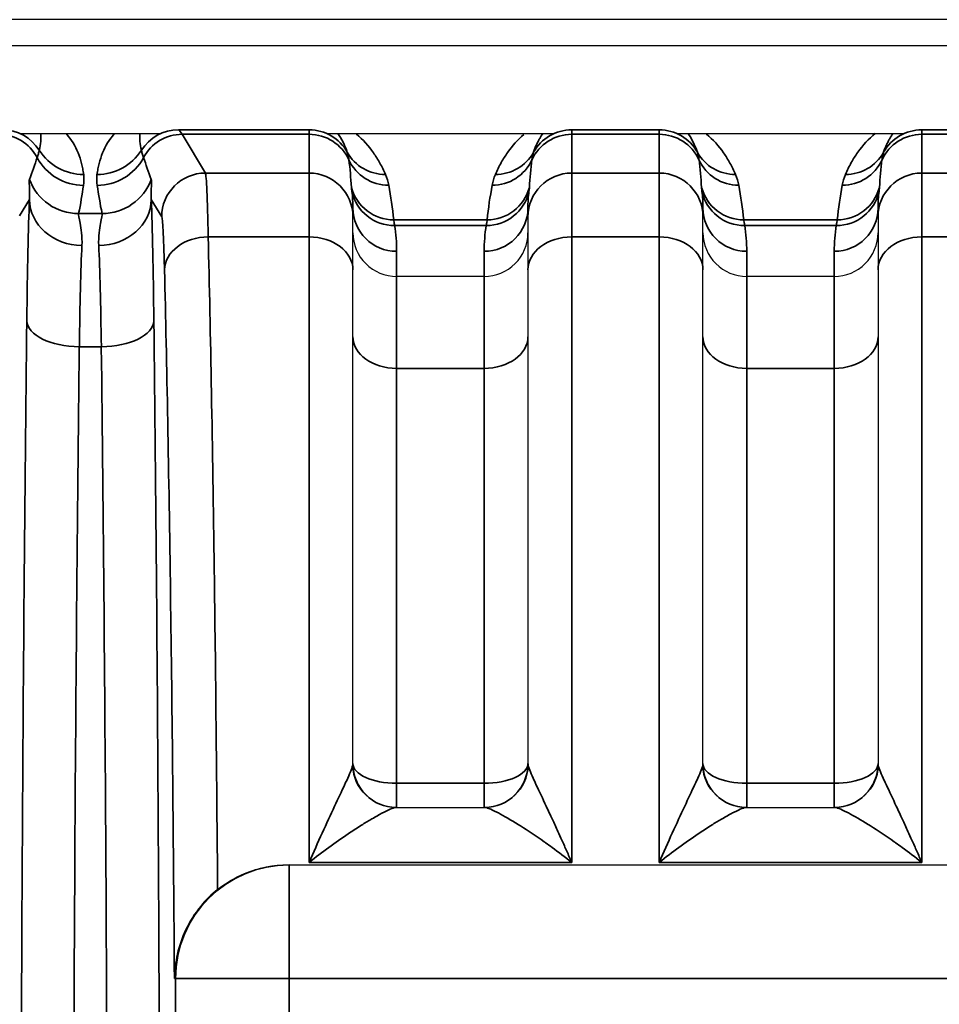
# Model space of a CAD drawing. Header units: millimetres. Extents: x 399 to 6233, y -1870 to 1602.
# Tile 250 of 256: x 3724 to 3734, y 485 to 496. Entities that reach past the tile are written whole.
import ezdxf

# ---------------------------------------------------------------- set-up
doc = ezdxf.new("R2010")
doc.units = ezdxf.units.MM
doc.layers.add('S40', color=7, linetype='Continuous')
doc.layers.add('可見 (ISO)', color=7, linetype='Continuous', lineweight=25)
doc.layers.add('窄部可見 (ISO)', color=7, linetype='Continuous', lineweight=35)

# ---------------------------------------------------------------- blocks, each defined once
blk = doc.blocks.new('S40-下視-02')
at = {"layer": '可見 (ISO)'}
for p, q in [((56.5, 16.5), (-56.5, 16.5)), ((52.25, 16.2), (-52.25, 16.2)), ((-34.05, 15.2), (-32.45, 15.2)), ((-30.547, 15.2), (-27.953, 15.2)), ((-26.547, 15.2), (-23.953, 15.2)), ((-30.25, 14.349), (-30.25, 14.247)), ((-28.25, 14.247), (-28.25, 14.349)), ((-26.25, 14.349), (-26.25, 14.247)), ((-24.25, 14.247), (-24.25, 14.349)), ((-30.25, 13.64), (-30.25, 14.247)), ((-28.25, 14.247), (-28.25, 13.64)), ((-26.25, 13.64), (-26.25, 14.247)), ((-24.25, 14.247), (-24.25, 13.64)), ((-30.25, 8), (-30.25, 13.64)), ((-28.25, 13.64), (-28.25, 8)), ((-26.25, 8), (-26.25, 13.64)), ((-24.25, 13.64), (-24.25, 8)), ((-28.75, 13.566), (-29.75, 13.566)), ((-24.75, 13.566), (-25.75, 13.566)), ((-29.756, 7.5), (-28.744, 7.5)), ((-25.756, 7.5), (-24.744, 7.5)), ((-30.989, 6.844), (-30.977, 6.844)), ((-30.977, 6.844), (-19.523, 6.844))]:
    blk.add_line(p, q, dxfattribs=at)
for centre, radius, start, end in [((-29.75, 8), 0.5, 180, 270), ((-28.75, 8), 0.5, 270, 0), ((-25.75, 8), 0.5, 180, 270), ((-24.75, 8), 0.5, 270, 0), ((-28.814, 10.5), 3, 240.6072, 240.6095), ((-28.814, 10.5), 3, 284.2124, 284.2129)]:
    blk.add_arc(centre, radius, start, end, dxfattribs=at)
for points, knots in [([(-30.25, 14.065), (-30.25, 13.934), (-30.196, 13.804), (-30.103, 13.712), (-30.011, 13.62), (-29.882, 13.566), (-29.75, 13.566)], [-0.0000151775, -0.0000151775, -0.0000151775, -0.0000151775, 0.0003793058, 0.0003793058, 0.0003793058, 0.0007737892, 0.0007737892, 0.0007737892, 0.0007737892]), ([(-28.75, 13.566), (-28.618, 13.566), (-28.489, 13.62), (-28.396, 13.712), (-28.304, 13.804), (-28.25, 13.935), (-28.25, 14.065)], [0, 0, 0, 0, 0.0003907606, 0.0003907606, 0.0003907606, 0.0007815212, 0.0007815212, 0.0007815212, 0.0007815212]), ([(-26.25, 14.065), (-26.25, 13.934), (-26.196, 13.804), (-26.103, 13.712), (-26.011, 13.62), (-25.882, 13.566), (-25.75, 13.566)], [-0.0000151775, -0.0000151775, -0.0000151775, -0.0000151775, 0.0003793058, 0.0003793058, 0.0003793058, 0.0007737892, 0.0007737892, 0.0007737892, 0.0007737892]), ([(-24.75, 13.566), (-24.618, 13.566), (-24.489, 13.62), (-24.396, 13.712), (-24.304, 13.804), (-24.25, 13.935), (-24.25, 14.065)], [0, 0, 0, 0, 0.0003907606, 0.0003907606, 0.0003907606, 0.0007815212, 0.0007815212, 0.0007815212, 0.0007815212]), ([(-31.796, 6.561), (-31.705, 6.634), (-31.601, 6.697), (-31.329, 6.811), (-31.154, 6.844), (-30.989, 6.844)], [-0.08439113, -0.08439113, -0.08439113, -0.08439113, -0.04960186, -0.04960186, 0, 0, 0, 0]), ([(-31.796, 6.561), (-31.866, 6.506), (-31.931, 6.442), (-32.058, 6.288), (-32.116, 6.197), (-32.204, 6.011), (-32.236, 5.918), (-32.278, 5.733), (-32.289, 5.641), (-32.29, 5.548), (-32.29, 5.546), (-32.29, 5.544)], [0.0000025, 0.0000025, 0.0000025, 0.0000025, 0.0273791, 0.0273791, 0.0597, 0.0597, 0.089653, 0.089653, 0.1184213, 0.1184213, 0.1189519, 0.1189519, 0.1189519, 0.1189519])]:
    blk.add_open_spline(points, degree=3, knots=knots, dxfattribs=at)
at = {"layer": '窄部可見 (ISO)'}
for p, q in [((-32.248, 15.243), (-32.244, 15.241)), ((-32.244, 15.241), (-30.75, 15.241)), ((-30.75, 15.19), (-32.201, 15.19)), ((-32.201, 15.19), (-31.935, 14.747)), ((-30.75, 15.241), (-30.75, 15.243)), ((-30.75, 15.241), (-30.75, 15.19)), ((-30.75, 14.747), (-30.75, 15.19)), ((-27.75, 15.243), (-27.75, 15.241)), ((-27.75, 15.241), (-26.75, 15.241)), ((-27.75, 15.19), (-27.75, 15.241)), ((-26.75, 15.19), (-27.75, 15.19)), ((-27.75, 15.19), (-27.75, 14.747)), ((-26.75, 15.241), (-26.75, 15.243)), ((-26.75, 15.241), (-26.75, 15.19)), ((-26.75, 14.747), (-26.75, 15.19)), ((-23.75, 15.243), (-23.75, 15.241)), ((-23.75, 15.241), (-22.75, 15.241)), ((-23.75, 15.19), (-23.75, 15.241)), ((-22.75, 15.19), (-23.75, 15.19)), ((-23.75, 15.19), (-23.75, 14.747)), ((-31.935, 14.747), (-30.75, 14.747)), ((-30.75, 14.747), (-30.75, 14.018)), ((-27.75, 14.747), (-26.75, 14.747)), ((-27.75, 14.018), (-27.75, 14.747)), ((-26.75, 14.747), (-26.75, 14.018)), ((-23.75, 14.747), (-22.75, 14.747)), ((-23.75, 14.018), (-23.75, 14.747)), ((-33.946, 14.445), (-34.058, 14.26)), ((-32.435, 14.247), (-32.554, 14.445)), ((-33.384, 14.285), (-33.116, 14.285)), ((-29.783, 14.212), (-28.717, 14.212)), ((-25.783, 14.212), (-24.717, 14.212)), ((-28.727, 14.148), (-29.773, 14.148)), ((-24.727, 14.148), (-25.773, 14.148)), ((-30.75, 14.018), (-31.903, 14.018)), ((-30.75, 14.018), (-30.75, 6.871)), ((-26.75, 14.018), (-27.75, 14.018)), ((-27.75, 6.871), (-27.75, 14.018)), ((-26.75, 14.018), (-26.75, 6.871)), ((-22.75, 14.018), (-23.75, 14.018)), ((-23.75, 6.871), (-23.75, 14.018)), ((-29.75, 13.854), (-29.75, 13.566)), ((-28.75, 13.566), (-28.75, 13.854)), ((-25.75, 13.854), (-25.75, 13.566)), ((-24.75, 13.566), (-24.75, 13.854)), ((-29.75, 12.516), (-29.75, 13.566)), ((-28.75, 13.566), (-28.75, 12.516)), ((-25.75, 12.516), (-25.75, 13.566)), ((-24.75, 13.566), (-24.75, 12.516)), ((-33.124, 12.762), (-33.376, 12.762)), ((-28.75, 12.516), (-29.75, 12.516)), ((-29.75, 7.776), (-29.75, 12.516)), ((-28.75, 12.516), (-28.75, 7.776)), ((-24.75, 12.516), (-25.75, 12.516)), ((-25.75, 7.776), (-25.75, 12.516)), ((-24.75, 12.516), (-24.75, 7.776)), ((-29.75, 7.776), (-29.75, 7.5)), ((-29.75, 7.776), (-28.75, 7.776)), ((-28.75, 7.776), (-28.75, 7.5)), ((-25.75, 7.776), (-25.75, 7.5)), ((-25.75, 7.776), (-24.75, 7.776)), ((-24.75, 7.776), (-24.75, 7.5)), ((-27.75, 6.871), (-30.75, 6.871)), ((-23.75, 6.871), (-26.75, 6.871)), ((-30.977, 6.844), (-30.977, 5.544)), ((-32.277, 5.544), (-32.29, 5.544)), ((-32.277, 5.544), (-30.977, 5.544)), ((-32.277, -5.544), (-32.277, 5.544)), ((-19.523, 5.544), (-30.977, 5.544)), ((-30.977, 5.544), (-30.977, -5.544))]:
    blk.add_line(p, q, dxfattribs=at)
for centre, major_axis, ratio, start_param, end_param in [((-34.299, 14.69), (0.429, -0.257), 0.999172, 1.028727, 2.110736), ((-34.256, 14.741), (0.277, -0.416), 0.999683, 1.546818, 2.553481), ((-34.531, 14.557), (-0.641, -0.802), 0.399262, 2.444096, 2.74736), ((-31.969, 14.557), (0.641, -0.802), 0.399262, 3.535825, 3.839089), ((-32.244, 14.741), (0.277, 0.416), 0.999683, 0.588111, 1.594775), ((-32.201, 14.69), (0.429, 0.257), 0.999172, 1.030857, 2.112865), ((-32.273, -84.793), (0, 100.043), 0.020838, 6.248286, 6.269226), ((-30.75, 14.741), (0.5, 0), 0.999903, 0.510856, 1.570796), ((-30.75, 14.69), (0.5, 0), 0.999391, 0.430108, 1.570796), ((-30.75, 14.589), (0, -0.811), 0.616376, 2.081653, 2.424383), ((-27.75, 14.69), (0.5, 0), 0.999391, 1.570796, 2.711485), ((-27.75, 14.741), (0.5, 0), 0.999903, 1.570796, 2.630736), ((-26.75, 14.741), (0.5, 0), 0.999903, 0.510856, 1.570796), ((-26.75, 14.69), (0.5, 0), 0.999391, 0.430108, 1.570796), ((-26.75, 14.589), (0, -0.811), 0.616376, 2.081653, 2.424383), ((-23.75, 14.69), (0.5, 0), 0.999391, 1.570796, 2.711485), ((-23.75, 14.741), (0.5, 0), 0.999903, 1.570796, 2.630736), ((-33.326, 15.329), (-0.595, -0.075), 0.998245, 0.438747, 1.445107), ((-33.174, 15.329), (-0.595, 0.075), 0.998245, 1.696485, 2.702846), ((-29.878, 15.23), (-0.46, -0.197), 0.997957, 0.107065, 1.167568), ((-28.622, 15.23), (0.46, -0.197), 0.997957, 5.115617, 6.17612), ((-25.878, 15.23), (-0.46, -0.197), 0.997957, 0.107065, 1.167568), ((-24.622, 15.23), (0.46, -0.197), 0.997957, 5.115617, 6.17612), ((-34.752, 13.935), (-1.006, -2.097), 0.194686, 2.022352, 2.15293), ((-33.328, 15.205), (-0.594, 0.083), 0.998238, 0.627947, 1.709607), ((-33.172, 15.205), (-0.594, -0.083), 0.998238, 1.431986, 2.513646), ((-31.748, 13.935), (1.006, -2.097), 0.194686, 4.130256, 4.260833), ((-29.841, 15.107), (-0.492, -0.092), 0.998212, 0.245949, 1.386768), ((-30.75, 14.081), (0, -1.961), 0.255034, 1.830009, 2.000904), ((-28.659, 15.107), (0.492, -0.092), 0.998212, 4.896417, 6.037237), ((-27.75, 14.081), (0, -1.961), 0.255034, 4.282281, 4.453176), ((-25.841, 15.107), (-0.492, -0.092), 0.998212, 0.245949, 1.386768), ((-26.75, 14.081), (0, -1.961), 0.255034, 1.830009, 2.000904), ((-24.659, 15.107), (0.492, -0.092), 0.998212, 4.896417, 6.037237), ((-23.75, 14.081), (0, -1.961), 0.255034, 4.282281, 4.453176), ((-31.935, 14.247), (0.429, 0.257), 0.999172, 1.030857, 2.600922), ((-31.934, 12.216), (0.003, -2.532), 0.018707, 2.362393, 3.10415), ((-30.75, 14.247), (0.5, 0), 0.999391, 0, 1.570796), ((-27.75, 14.247), (-0.5, 0), 0.999391, 4.712389, 6.283185), ((-26.75, 14.247), (0.5, 0), 0.999391, 0, 1.570796), ((-23.75, 14.247), (-0.5, 0), 0.999391, 4.712389, 6.283185), ((-33.384, 14.883), (-0.588, 0.12), 0.998201, 0.559467, 1.77166), ((-33.116, 14.883), (-0.588, -0.12), 0.998201, 1.369933, 2.582126), ((-34.105, 13.851), (0.587, 1.898), 0.297416, 5.033605, 5.211679), ((-32.395, 13.851), (-0.587, 1.898), 0.297416, 1.071506, 1.249581), ((-29.783, 14.711), (-0.497, -0.054), 0.998252, 0.151951, 1.463611), ((-29.773, 14.644), (-0.494, -0.079), 0.99169, 0.058198, 1.413837), ((-30.75, 14.349), (0, -0.876), 0.570857, 1.570796, 1.786892), ((-30.302, 13.978), (-0.126, 1.734), 0.309252, 4.825328, 5.06132), ((-28.727, 14.644), (0.494, -0.079), 0.99169, 4.869348, 6.224987), ((-28.198, 13.978), (0.126, 1.734), 0.309252, 1.221866, 1.457857), ((-28.717, 14.711), (0.497, -0.054), 0.998252, 4.819575, 6.131234), ((-27.75, 14.349), (0, -0.876), 0.570857, 4.496293, 4.712389), ((-25.783, 14.711), (-0.497, -0.054), 0.998252, 0.151951, 1.463611), ((-25.773, 14.644), (-0.494, -0.079), 0.99169, 0.058198, 1.413837), ((-26.75, 14.349), (0, -0.876), 0.570857, 1.570796, 1.786892), ((-26.302, 13.978), (-0.126, 1.734), 0.309252, 4.825328, 5.06132), ((-24.727, 14.644), (0.494, -0.079), 0.99169, 4.869348, 6.224987), ((-24.198, 13.978), (0.126, 1.734), 0.309252, 1.221866, 1.457857), ((-24.717, 14.711), (0.497, -0.054), 0.998252, 4.819575, 6.131234), ((-23.75, 14.349), (0, -0.876), 0.570857, 4.496293, 4.712389), ((-33.92, 11.768), (-0.007, -3.096), 0.02085, 3.667868, 4.283101), ((-33.346, 14.445), (-0.6, 0.023), 0.876399, 0.0435, 1.604216), ((-33.154, 14.445), (0.6, 0.023), 0.876399, 4.678969, 6.239685), ((-32.58, 11.768), (0.007, -3.096), 0.02085, 2.000085, 2.615317), ((-29.75, 14.349), (-0.5, 0), 0.991894, 0, 1.570796), ((-28.75, 14.349), (0.5, 0), 0.991894, 4.712389, 6.283185), ((-25.75, 14.349), (-0.5, 0), 0.991894, 0, 1.570796), ((-24.75, 14.349), (0.5, 0), 0.991894, 4.712389, 6.283185), ((-32.433, 12.138), (-0.003, 2.11), 0.022449, 5.503973, 6.245732), ((-30.255, 13.928), (-0.052, 0.974), 0.515671, 4.608661, 4.913273), ((-28.245, 13.928), (0.052, 0.974), 0.515671, 1.369912, 1.674524), ((-26.255, 13.928), (-0.052, 0.974), 0.515671, 4.608661, 4.913273), ((-24.245, 13.928), (0.052, 0.974), 0.515671, 1.369912, 1.674524), ((-31.903, 13.64), (-0.5, -0.012), 0.756341, 4.694068, 6.251166), ((-30.75, 13.64), (0.5, 0), 0.756436, 0, 1.570796), ((-27.75, 13.64), (-0.5, 0), 0.756436, 4.712389, 6.283185), ((-26.75, 13.64), (0.5, 0), 0.756436, 0, 1.570796), ((-23.75, 13.64), (-0.5, 0), 0.756436, 4.712389, 6.283185), ((-33.32, 11.688), (0.007, 2.58), 0.02502, 0.526295, 1.141522), ((-33.18, 11.688), (-0.007, 2.58), 0.02502, 5.141663, 5.756891), ((-33.376, 13.057), (-0.6, 0.007), 0.49083, 0.024039, 1.576589), ((-33.124, 13.057), (0.6, 0.007), 0.49083, 4.706597, 6.259146), ((-29.75, 12.877), (-0.5, 0), 0.722416, 0, 1.570796), ((-28.75, 12.877), (0.5, 0), 0.722416, 4.712389, 6.283185), ((-25.75, 12.877), (-0.5, 0), 0.722416, 0, 1.570796), ((-24.75, 12.877), (0.5, 0), 0.722416, 4.712389, 6.283185), ((-33.61, 0), (0, 26), 0.02143, 4.712389, 5.225461), ((-29.75, 8), (-0.5, 0), 0.448818, 0, 1.570796), ((-28.75, 8), (0.5, 0), 0.448818, 4.712389, 6.283185), ((-25.75, 8), (-0.5, 0), 0.448818, 0, 1.570796), ((-24.75, 8), (0.5, 0), 0.448818, 4.712389, 6.283185), ((-29.756, 8), (0, -0.5), 0.995128, 4.760791, 6.283185), ((-28.744, 8), (0, -0.5), 0.995128, 0, 1.522394), ((-25.756, 8), (0, -0.5), 0.995128, 4.760791, 6.283185), ((-24.744, 8), (0, -0.5), 0.995128, 0, 1.522394), ((-30.977, 5.544), (0, 1.3), 0.999781, 0, 1.570796)]:
    blk.add_ellipse(centre, major_axis=major_axis, ratio=ratio, start_param=start_param, end_param=end_param, dxfattribs=at)
for points, knots in [([(-33.529, 15.2), (-33.527, 15.198), (-33.525, 15.196), (-33.523, 15.194), (-33.467, 15.132), (-33.422, 15.058), (-33.39, 14.978), (-33.374, 14.939), (-33.361, 14.899), (-33.35, 14.858), (-33.345, 14.838), (-33.341, 14.818), (-33.337, 14.796), (-33.333, 14.775), (-33.329, 14.753), (-33.326, 14.73)], [0.5211159, 0.5211159, 0.5211159, 0.5211159, 0.5290847, 0.5290847, 0.5290847, 0.7702868, 0.7702868, 0.7702868, 0.8883026, 0.8883026, 0.8883026, 0.9470384, 0.9470384, 0.9470384, 1.0057239, 1.0057239, 1.0057239, 1.0057239]), ([(-33.174, 14.73), (-33.171, 14.753), (-33.167, 14.775), (-33.163, 14.796), (-33.159, 14.818), (-33.155, 14.838), (-33.15, 14.858), (-33.139, 14.899), (-33.126, 14.939), (-33.11, 14.978), (-33.078, 15.058), (-33.033, 15.132), (-32.977, 15.194), (-32.975, 15.196), (-32.973, 15.198), (-32.971, 15.2)], [5.2774615, 5.2774615, 5.2774615, 5.2774615, 5.3361469, 5.3361469, 5.3361469, 5.3948827, 5.3948827, 5.3948827, 5.5128985, 5.5128985, 5.5128985, 5.7541006, 5.7541006, 5.7541006, 5.7620694, 5.7620694, 5.7620694, 5.7620694]), ([(-30.218, 15.2), (-30.215, 15.197), (-30.212, 15.195), (-30.209, 15.192), (-30.135, 15.13), (-30.07, 15.056), (-30.015, 14.979), (-30.002, 14.96), (-29.989, 14.94), (-29.977, 14.921), (-29.965, 14.901), (-29.953, 14.882), (-29.942, 14.862), (-29.919, 14.821), (-29.897, 14.777), (-29.878, 14.731)], [3.684979, 3.684979, 3.684979, 3.684979, 3.6957241, 3.6957241, 3.6957241, 3.9487237, 3.9487237, 3.9487237, 4.0115079, 4.0115079, 4.0115079, 4.0744519, 4.0744519, 4.0744519, 4.2015327, 4.2015327, 4.2015327, 4.2015327]), ([(-28.622, 14.731), (-28.602, 14.778), (-28.579, 14.824), (-28.556, 14.866), (-28.544, 14.887), (-28.532, 14.907), (-28.519, 14.927), (-28.507, 14.947), (-28.494, 14.966), (-28.48, 14.986), (-28.428, 15.059), (-28.366, 15.128), (-28.296, 15.188)], [5.2232453, 5.2232453, 5.2232453, 5.2232453, 5.3545516, 5.3545516, 5.3545516, 5.4193546, 5.4193546, 5.4193546, 5.4838829, 5.4838829, 5.4838829, 5.724333, 5.724333, 5.724333, 5.724333]), ([(-28.079, 15.2), (-28.092, 15.182), (-28.104, 15.163), (-28.115, 15.143), (-28.122, 15.131), (-28.128, 15.119), (-28.135, 15.107), (-28.141, 15.094), (-28.147, 15.082), (-28.153, 15.069), (-28.165, 15.043), (-28.176, 15.015), (-28.186, 14.985)], [0.6943902, 0.6943902, 0.6943902, 0.6943902, 0.7984602, 0.7984602, 0.7984602, 0.8632018, 0.8632018, 0.8632018, 0.9282225, 0.9282225, 0.9282225, 1.05994, 1.05994, 1.05994, 1.05994]), ([(-26.218, 15.2), (-26.215, 15.197), (-26.212, 15.195), (-26.209, 15.192), (-26.135, 15.13), (-26.07, 15.056), (-26.015, 14.979), (-26.002, 14.96), (-25.989, 14.94), (-25.977, 14.921), (-25.965, 14.901), (-25.953, 14.882), (-25.942, 14.862), (-25.919, 14.821), (-25.897, 14.777), (-25.878, 14.731)], [3.684979, 3.684979, 3.684979, 3.684979, 3.6957241, 3.6957241, 3.6957241, 3.9487237, 3.9487237, 3.9487237, 4.0115079, 4.0115079, 4.0115079, 4.0744519, 4.0744519, 4.0744519, 4.2015327, 4.2015327, 4.2015327, 4.2015327]), ([(-24.622, 14.731), (-24.602, 14.778), (-24.579, 14.824), (-24.556, 14.866), (-24.544, 14.887), (-24.532, 14.907), (-24.519, 14.927), (-24.507, 14.947), (-24.494, 14.966), (-24.48, 14.986), (-24.424, 15.064), (-24.357, 15.138), (-24.281, 15.2)], [5.2232453, 5.2232453, 5.2232453, 5.2232453, 5.3545516, 5.3545516, 5.3545516, 5.4193546, 5.4193546, 5.4193546, 5.4838829, 5.4838829, 5.4838829, 5.741004, 5.741004, 5.741004, 5.741004]), ([(-24.079, 15.2), (-24.092, 15.182), (-24.104, 15.163), (-24.115, 15.143), (-24.122, 15.131), (-24.128, 15.119), (-24.135, 15.107), (-24.141, 15.094), (-24.147, 15.082), (-24.153, 15.069), (-24.165, 15.043), (-24.176, 15.015), (-24.186, 14.985)], [0.6943902, 0.6943902, 0.6943902, 0.6943902, 0.7984602, 0.7984602, 0.7984602, 0.8632018, 0.8632018, 0.8632018, 0.9282225, 0.9282225, 0.9282225, 1.05994, 1.05994, 1.05994, 1.05994]), ([(-33.858, 14.924), (-33.853, 14.939), (-33.848, 14.954), (-33.844, 14.967), (-33.84, 14.982), (-33.836, 14.996), (-33.833, 15.008)], [0, 0, 0, 0, 0.001000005, 0.001000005, 0.001000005, 0.002089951, 0.002089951, 0.002089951, 0.002089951]), ([(-32.667, 15.008), (-32.664, 14.997), (-32.661, 14.984), (-32.657, 14.971), (-32.653, 14.956), (-32.648, 14.941), (-32.642, 14.924)], [0, 0, 0, 0, 0.001000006, 0.001000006, 0.001000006, 0.00208995, 0.00208995, 0.00208995, 0.00208995]), ([(-30.296, 14.898), (-30.297, 14.914), (-30.3, 14.929), (-30.302, 14.943), (-30.306, 14.958), (-30.309, 14.972), (-30.314, 14.985)], [0, 0, 0, 0, 0.001000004, 0.001000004, 0.001000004, 0.00208903, 0.00208903, 0.00208903, 0.00208903]), ([(-28.186, 14.985), (-28.19, 14.973), (-28.194, 14.96), (-28.197, 14.946), (-28.2, 14.931), (-28.202, 14.915), (-28.204, 14.898)], [0, 0, 0, 0, 0.001000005, 0.001000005, 0.001000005, 0.002089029, 0.002089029, 0.002089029, 0.002089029]), ([(-26.296, 14.898), (-26.297, 14.914), (-26.3, 14.929), (-26.302, 14.943), (-26.306, 14.958), (-26.309, 14.972), (-26.314, 14.985)], [0, 0, 0, 0, 0.001000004, 0.001000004, 0.001000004, 0.00208903, 0.00208903, 0.00208903, 0.00208903]), ([(-24.186, 14.985), (-24.19, 14.973), (-24.194, 14.96), (-24.197, 14.946), (-24.2, 14.931), (-24.202, 14.915), (-24.204, 14.898)], [0, 0, 0, 0, 0.001000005, 0.001000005, 0.001000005, 0.002089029, 0.002089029, 0.002089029, 0.002089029]), ([(-33.946, 14.445), (-33.941, 14.51), (-33.945, 14.561), (-33.947, 14.598), (-33.947, 14.599), (-33.947, 14.599), (-33.947, 14.6), (-33.949, 14.638), (-33.95, 14.662), (-33.946, 14.674)], [0, 0, 0, 0, 0.000759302, 0.000759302, 0.000759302, 0.000774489, 0.000774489, 0.000774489, 0.001548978, 0.001548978, 0.001548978, 0.001548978]), ([(-32.554, 14.674), (-32.55, 14.662), (-32.551, 14.637), (-32.553, 14.6), (-32.553, 14.599), (-32.553, 14.598), (-32.553, 14.597), (-32.555, 14.56), (-32.559, 14.51), (-32.554, 14.445)], [0, 0, 0, 0, 0.000774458, 0.000774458, 0.000774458, 0.000793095, 0.000793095, 0.000793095, 0.001548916, 0.001548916, 0.001548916, 0.001548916]), ([(-30.262, 14.537), (-30.263, 14.548), (-30.264, 14.557), (-30.265, 14.565), (-30.266, 14.572), (-30.266, 14.578), (-30.267, 14.583)], [0, 0, 0, 0, 0.0003830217, 0.0003830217, 0.0003830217, 0.0007195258, 0.0007195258, 0.0007195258, 0.0007195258]), ([(-28.233, 14.583), (-28.234, 14.578), (-28.234, 14.572), (-28.235, 14.565), (-28.236, 14.557), (-28.237, 14.548), (-28.238, 14.537)], [0, 0, 0, 0, 0.0003365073, 0.0003365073, 0.0003365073, 0.0007195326, 0.0007195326, 0.0007195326, 0.0007195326]), ([(-26.262, 14.537), (-26.263, 14.548), (-26.264, 14.557), (-26.265, 14.565), (-26.266, 14.572), (-26.266, 14.578), (-26.267, 14.583)], [0, 0, 0, 0, 0.0003830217, 0.0003830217, 0.0003830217, 0.0007195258, 0.0007195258, 0.0007195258, 0.0007195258]), ([(-24.233, 14.583), (-24.234, 14.578), (-24.234, 14.572), (-24.235, 14.565), (-24.236, 14.557), (-24.237, 14.548), (-24.238, 14.537)], [0, 0, 0, 0, 0.0003365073, 0.0003365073, 0.0003365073, 0.0007195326, 0.0007195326, 0.0007195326, 0.0007195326]), ([(-33.384, 14.285), (-33.387, 14.271), (-33.378, 14.234), (-33.355, 14.112), (-33.341, 14.027), (-33.346, 13.919)], [0, 0, 0, 0, 0.000661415, 0.000661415, 0.001322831, 0.001322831, 0.001322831, 0.001322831]), ([(-33.154, 13.919), (-33.159, 14.027), (-33.145, 14.111), (-33.122, 14.233), (-33.113, 14.271), (-33.116, 14.285)], [0, 0, 0, 0, 0.000661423, 0.000661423, 0.001322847, 0.001322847, 0.001322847, 0.001322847]), ([(-29.783, 14.212), (-29.783, 14.206), (-29.782, 14.198), (-29.78, 14.188), (-29.778, 14.177), (-29.776, 14.164), (-29.773, 14.148)], [0, 0, 0, 0, 0.0003206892, 0.0003206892, 0.0003206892, 0.0006862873, 0.0006862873, 0.0006862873, 0.0006862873]), ([(-28.727, 14.148), (-28.724, 14.164), (-28.722, 14.177), (-28.72, 14.188), (-28.718, 14.198), (-28.717, 14.206), (-28.717, 14.212)], [0, 0, 0, 0, 0.0003655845, 0.0003655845, 0.0003655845, 0.0006862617, 0.0006862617, 0.0006862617, 0.0006862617]), ([(-25.783, 14.212), (-25.783, 14.206), (-25.782, 14.198), (-25.78, 14.188), (-25.778, 14.177), (-25.776, 14.164), (-25.773, 14.148)], [0, 0, 0, 0, 0.0003206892, 0.0003206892, 0.0003206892, 0.0006862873, 0.0006862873, 0.0006862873, 0.0006862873]), ([(-24.727, 14.148), (-24.724, 14.164), (-24.722, 14.177), (-24.72, 14.188), (-24.718, 14.198), (-24.717, 14.206), (-24.717, 14.212)], [0, 0, 0, 0, 0.0003655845, 0.0003655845, 0.0003655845, 0.0006862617, 0.0006862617, 0.0006862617, 0.0006862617]), ([(-31.903, 14.018), (-31.877, 12.921), (-31.854, 11.631), (-31.834, 10.211), (-31.819, 9.062), (-31.806, 7.829), (-31.796, 6.561)], [5.4253389, 5.4253389, 5.4253389, 5.4253389, 5.6994911, 5.6994911, 5.6994911, 5.9212639, 5.9212639, 5.9212639, 5.9212639]), ([(-32.29, 5.544), (-32.3, 7.075), (-32.315, 8.568), (-32.334, 9.935), (-32.353, 11.319), (-32.377, 12.575), (-32.402, 13.64)], [0.3125516, 0.3125516, 0.3125516, 0.3125516, 0.583573, 0.583573, 0.583573, 0.8578464, 0.8578464, 0.8578464, 0.8578464]), ([(-33.976, -13.057), (-33.999, -11.075), (-34.017, -8.949), (-34.029, -6.749), (-34.041, -4.549), (-34.047, -2.275), (-34.047, 0), (-34.047, 2.275), (-34.041, 4.549), (-34.029, 6.749), (-34.017, 8.949), (-33.999, 11.075), (-33.976, 13.057)], [2.628521, 2.628521, 2.628521, 2.628521, 2.885057, 2.885057, 2.885057, 3.141593, 3.141593, 3.141593, 3.398129, 3.398129, 3.398129, 3.654665, 3.654665, 3.654665, 3.654665]), ([(-32.524, 13.057), (-32.501, 11.075), (-32.483, 8.949), (-32.471, 6.749), (-32.459, 4.549), (-32.453, 2.275), (-32.453, 0)], [5.7701132, 5.7701132, 5.7701132, 5.7701132, 6.0266493, 6.0266493, 6.0266493, 6.2831853, 6.2831853, 6.2831853, 6.2831853]), ([(-33.376, 12.762), (-33.399, 10.825), (-33.417, 8.748), (-33.441, 4.446), (-33.447, 2.223), (-33.447, -2.223), (-33.441, -4.446), (-33.417, -8.748), (-33.399, -10.825), (-33.376, -12.762)], [2.628521, 2.628521, 2.628521, 2.628521, 2.885057, 2.885057, 3.141593, 3.141593, 3.398129, 3.398129, 3.654665, 3.654665, 3.654665, 3.654665]), ([(-30.75, 6.871), (-30.65, 7.101), (-30.55, 7.319), (-30.459, 7.513), (-30.454, 7.524), (-30.449, 7.535), (-30.444, 7.545), (-30.404, 7.63), (-30.366, 7.711), (-30.333, 7.782), (-30.329, 7.791), (-30.325, 7.8), (-30.321, 7.808), (-30.305, 7.844), (-30.29, 7.878), (-30.278, 7.907), (-30.266, 7.934), (-30.258, 7.958), (-30.253, 7.976)], [-0.000007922, -0.000007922, -0.000007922, -0.000007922, 0.000792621, 0.000792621, 0.000792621, 0.000836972, 0.000836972, 0.000836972, 0.001192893, 0.001192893, 0.001192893, 0.001236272, 0.001236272, 0.001236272, 0.001422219, 0.001422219, 0.001422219, 0.001593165, 0.001593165, 0.001593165, 0.001593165]), ([(-28.247, 7.976), (-28.242, 7.958), (-28.234, 7.934), (-28.222, 7.907), (-28.21, 7.877), (-28.195, 7.844), (-28.179, 7.808), (-28.175, 7.8), (-28.171, 7.791), (-28.167, 7.782), (-28.134, 7.711), (-28.095, 7.63), (-28.056, 7.545), (-28.051, 7.534), (-28.046, 7.524), (-28.041, 7.513), (-28.018, 7.464), (-27.995, 7.414), (-27.971, 7.363), (-27.95, 7.318), (-27.929, 7.272), (-27.908, 7.225), (-27.892, 7.192), (-27.877, 7.158), (-27.862, 7.124), (-27.843, 7.083), (-27.825, 7.041), (-27.806, 6.999), (-27.787, 6.957), (-27.769, 6.914), (-27.75, 6.871)], [0, 0, 0, 0, 0.000170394, 0.000170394, 0.000170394, 0.00035746, 0.00035746, 0.00035746, 0.000401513, 0.000401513, 0.000401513, 0.000758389, 0.000758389, 0.000758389, 0.000803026, 0.000803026, 0.000803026, 0.001003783, 0.001003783, 0.001003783, 0.001179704, 0.001179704, 0.001179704, 0.001304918, 0.001304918, 0.001304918, 0.001455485, 0.001455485, 0.001455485, 0.001606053, 0.001606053, 0.001606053, 0.001606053]), ([(-26.75, 6.871), (-26.65, 7.101), (-26.55, 7.319), (-26.459, 7.513), (-26.454, 7.524), (-26.449, 7.535), (-26.444, 7.545), (-26.404, 7.63), (-26.366, 7.711), (-26.333, 7.782), (-26.329, 7.791), (-26.325, 7.8), (-26.321, 7.808), (-26.305, 7.844), (-26.29, 7.878), (-26.278, 7.907), (-26.266, 7.934), (-26.258, 7.958), (-26.253, 7.976)], [-0.000007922, -0.000007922, -0.000007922, -0.000007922, 0.000792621, 0.000792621, 0.000792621, 0.000836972, 0.000836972, 0.000836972, 0.001192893, 0.001192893, 0.001192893, 0.001236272, 0.001236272, 0.001236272, 0.001422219, 0.001422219, 0.001422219, 0.001593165, 0.001593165, 0.001593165, 0.001593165]), ([(-24.247, 7.976), (-24.242, 7.958), (-24.234, 7.934), (-24.222, 7.907), (-24.21, 7.877), (-24.195, 7.844), (-24.179, 7.808), (-24.175, 7.8), (-24.171, 7.791), (-24.167, 7.782), (-24.134, 7.711), (-24.095, 7.63), (-24.056, 7.545), (-24.051, 7.534), (-24.046, 7.524), (-24.041, 7.513), (-24.018, 7.464), (-23.995, 7.414), (-23.971, 7.363), (-23.95, 7.318), (-23.929, 7.272), (-23.908, 7.225), (-23.892, 7.192), (-23.877, 7.158), (-23.862, 7.124), (-23.843, 7.083), (-23.825, 7.041), (-23.806, 6.999), (-23.787, 6.957), (-23.769, 6.914), (-23.75, 6.871)], [0, 0, 0, 0, 0.000170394, 0.000170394, 0.000170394, 0.00035746, 0.00035746, 0.00035746, 0.000401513, 0.000401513, 0.000401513, 0.000758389, 0.000758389, 0.000758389, 0.000803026, 0.000803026, 0.000803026, 0.001003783, 0.001003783, 0.001003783, 0.001179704, 0.001179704, 0.001179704, 0.001304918, 0.001304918, 0.001304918, 0.001455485, 0.001455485, 0.001455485, 0.001606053, 0.001606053, 0.001606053, 0.001606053]), ([(-29.756, 7.5), (-29.765, 7.5), (-29.782, 7.495), (-29.805, 7.486), (-29.829, 7.476), (-29.86, 7.462), (-29.893, 7.445), (-29.899, 7.442), (-29.905, 7.439), (-29.912, 7.436), (-29.949, 7.416), (-29.989, 7.394), (-30.032, 7.369), (-30.066, 7.349), (-30.102, 7.328), (-30.138, 7.305), (-30.147, 7.299), (-30.156, 7.294), (-30.165, 7.288), (-30.21, 7.259), (-30.257, 7.229), (-30.305, 7.196), (-30.449, 7.1), (-30.6, 6.989), (-30.75, 6.871)], [0, 0, 0, 0, 0.000175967, 0.000175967, 0.000175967, 0.000359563, 0.000359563, 0.000359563, 0.000393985, 0.000393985, 0.000393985, 0.000590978, 0.000590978, 0.000590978, 0.000749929, 0.000749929, 0.000749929, 0.000787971, 0.000787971, 0.000787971, 0.000984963, 0.000984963, 0.000984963, 0.001575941, 0.001575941, 0.001575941, 0.001575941]), ([(-27.75, 6.871), (-27.825, 6.93), (-27.9, 6.987), (-27.974, 7.041), (-27.999, 7.06), (-28.024, 7.077), (-28.049, 7.095), (-28.054, 7.099), (-28.06, 7.103), (-28.065, 7.107), (-28.158, 7.172), (-28.249, 7.234), (-28.335, 7.288), (-28.344, 7.294), (-28.353, 7.299), (-28.361, 7.305), (-28.443, 7.355), (-28.522, 7.401), (-28.588, 7.436), (-28.595, 7.439), (-28.601, 7.442), (-28.607, 7.445), (-28.641, 7.462), (-28.67, 7.476), (-28.695, 7.486), (-28.718, 7.495), (-28.735, 7.5), (-28.744, 7.5)], [-0.000006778, -0.000006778, -0.000006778, -0.000006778, 0.000287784, 0.000287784, 0.000287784, 0.000385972, 0.000385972, 0.000385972, 0.000408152, 0.000408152, 0.000408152, 0.000778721, 0.000778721, 0.000778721, 0.000816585, 0.000816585, 0.000816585, 0.001171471, 0.001171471, 0.001171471, 0.001205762, 0.001205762, 0.001205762, 0.001389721, 0.001389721, 0.001389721, 0.00156422, 0.00156422, 0.00156422, 0.00156422]), ([(-25.756, 7.5), (-25.765, 7.5), (-25.782, 7.495), (-25.805, 7.486), (-25.829, 7.476), (-25.86, 7.462), (-25.893, 7.445), (-25.899, 7.442), (-25.905, 7.439), (-25.912, 7.436), (-25.949, 7.416), (-25.989, 7.394), (-26.032, 7.369), (-26.066, 7.349), (-26.102, 7.328), (-26.138, 7.305), (-26.147, 7.299), (-26.156, 7.294), (-26.165, 7.288), (-26.21, 7.259), (-26.257, 7.229), (-26.305, 7.196), (-26.449, 7.1), (-26.6, 6.989), (-26.75, 6.871)], [0, 0, 0, 0, 0.000175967, 0.000175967, 0.000175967, 0.000359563, 0.000359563, 0.000359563, 0.000393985, 0.000393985, 0.000393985, 0.000590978, 0.000590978, 0.000590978, 0.000749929, 0.000749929, 0.000749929, 0.000787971, 0.000787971, 0.000787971, 0.000984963, 0.000984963, 0.000984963, 0.001575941, 0.001575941, 0.001575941, 0.001575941]), ([(-23.75, 6.871), (-23.825, 6.93), (-23.9, 6.987), (-23.974, 7.041), (-23.999, 7.06), (-24.024, 7.077), (-24.049, 7.095), (-24.054, 7.099), (-24.06, 7.103), (-24.065, 7.107), (-24.158, 7.172), (-24.249, 7.234), (-24.335, 7.288), (-24.344, 7.294), (-24.353, 7.299), (-24.361, 7.305), (-24.443, 7.355), (-24.522, 7.401), (-24.588, 7.436), (-24.595, 7.439), (-24.601, 7.442), (-24.607, 7.445), (-24.641, 7.462), (-24.67, 7.476), (-24.695, 7.486), (-24.718, 7.495), (-24.735, 7.5), (-24.744, 7.5)], [-0.000006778, -0.000006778, -0.000006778, -0.000006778, 0.000287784, 0.000287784, 0.000287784, 0.000385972, 0.000385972, 0.000385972, 0.000408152, 0.000408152, 0.000408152, 0.000778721, 0.000778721, 0.000778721, 0.000816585, 0.000816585, 0.000816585, 0.001171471, 0.001171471, 0.001171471, 0.001205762, 0.001205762, 0.001205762, 0.001389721, 0.001389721, 0.001389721, 0.00156422, 0.00156422, 0.00156422, 0.00156422])]:
    blk.add_open_spline(points, degree=3, knots=knots, dxfattribs=at)
for points in [[(-33.326, 14.73), (-33.321, 14.689), (-33.323, 14.648), (-33.328, 14.606)], [(-33.172, 14.606), (-33.177, 14.648), (-33.179, 14.689), (-33.174, 14.73)], [(-29.878, 14.731), (-29.86, 14.69), (-29.849, 14.649), (-29.841, 14.607)], [(-28.659, 14.607), (-28.651, 14.649), (-28.64, 14.69), (-28.622, 14.731)], [(-25.878, 14.731), (-25.86, 14.69), (-25.849, 14.649), (-25.841, 14.607)], [(-24.659, 14.607), (-24.651, 14.649), (-24.64, 14.69), (-24.622, 14.731)], [(-30.253, 7.976), (-30.251, 7.984), (-30.25, 7.992), (-30.25, 8)], [(-28.25, 8), (-28.25, 7.992), (-28.249, 7.984), (-28.247, 7.976)], [(-26.253, 7.976), (-26.251, 7.984), (-26.25, 7.992), (-26.25, 8)], [(-24.25, 8), (-24.25, 7.992), (-24.249, 7.984), (-24.247, 7.976)]]:
    blk.add_open_spline(points, degree=3, dxfattribs=at)

msp = doc.modelspace()

# ---------------------------------------------------------------- block references
at = {"layer": 'S40'}
msp.add_blockref('S40-下視-02', (3757.818, 479.646), dxfattribs=at)

doc.saveas('drawing.dxf')
